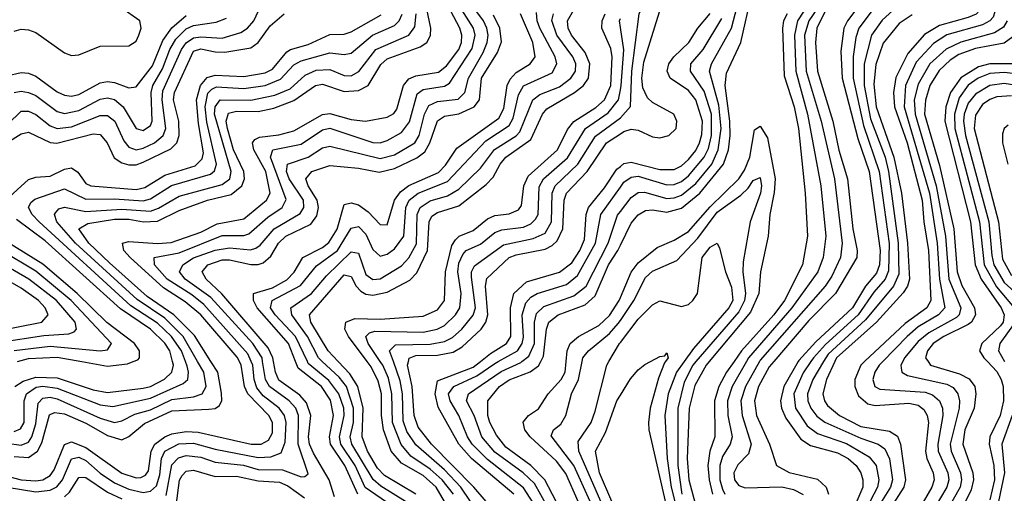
# Model space of a CAD drawing. Header units: inches. Extents: x 990535 to 1117859, y 769386 to 892122.
# Tile 212 of 256: x 1028325 to 1031070, y 869633 to 870953. Entities that reach past the tile are written whole.
import ezdxf

# ---------------------------------------------------------------- set-up
doc = ezdxf.new("R2010")
doc.units = ezdxf.units.IN
doc.header["$MEASUREMENT"] = 0
for name, color, linetype in [('B0826', 7, 'Continuous'), ('B0827', 7, 'Continuous'), ('B0836', 7, 'Continuous'), ('B0837', 7, 'Continuous')]:
    doc.layers.add(name, color=color, linetype=linetype)

msp = doc.modelspace()

# ---------------------------------------------------------------- linework, layer by layer
at = {"layer": 'B0826', "color": 5}
for points, elevation in [([(1028230, 869696.3), (1028330, 869670.3), (1028370, 869667), (1028390, 869670.6), (1028410, 869682.2), (1028421.8, 869698.2), (1028450, 869768.4), (1028470, 869776.5), (1028510, 869760.6), (1028610, 869689.1), (1028650, 869675.4), (1028663.6, 869676.4), (1028676.6, 869683.4), (1028684.4, 869695.6), (1028692.2, 869750), (1028702.6, 869770), (1028730, 869789.9), (1028750, 869798.3), (1028790, 869805), (1028822.9, 869802.9), (1028970.3, 869769.7), (1028998.4, 869770), (1029019.1, 869780.9), (1029030, 869801), (1029030.5, 869830), (1029020.1, 869850), (1028961.7, 869910), (1028952.4, 869930), (1028943, 869990), (1028937.9, 870000)], 3380), ([(1028290, 869772.5), (1028330, 869766.4), (1028350, 869775.6), (1028359.6, 869790), (1028370, 869826), (1028376.5, 869883.5), (1028390, 869898.2), (1028410, 869900.6), (1028430, 869896.1), (1028550, 869842), (1028590, 869829.8), (1028610, 869834.3), (1028646.5, 869853.5), (1028690, 869865.6), (1028750, 869894.1), (1028810, 869901.3), (1028833.7, 869910), (1028845, 869930), (1028838.4, 869970), (1028821.3, 870000)], 3440), ([(1028290.3, 869649.7), (1028370, 869636.3), (1028410, 869641.3), (1028429.1, 869650.9), (1028444.6, 869670), (1028470, 869728.3), (1028490, 869733.5), (1028510, 869723.6), (1028550, 869688.6), (1028590, 869662.1), (1028630, 869644.2), (1028670, 869635.1), (1028690, 869638.3), (1028706.5, 869653.5), (1028715.9, 869684.1), (1028721.1, 869730), (1028729.8, 869750), (1028769.5, 869770.5), (1028810, 869772.6), (1028870, 869755.5), (1028990, 869732.8), (1029025.6, 869734.4), (1029054.3, 869745.7), (1029065.1, 869774.9), (1029068.3, 869830), (1029064.1, 869850), (1029049.2, 869870), (1029004.5, 869904.5), (1028987, 869927), (1028979.5, 869950), (1028975.5, 869990), (1028971.1, 870000)], 3360), ([(1028310, 869804.5), (1028327.9, 869812.1), (1028337.6, 869830), (1028338, 869890), (1028344, 869910), (1028371.5, 869928.5), (1028390, 869931.6), (1028430, 869925.6), (1028550, 869878.9), (1028585.3, 869874.7), (1028690, 869897.7), (1028781.3, 869938.7), (1028793.9, 869950), (1028796.5, 869970), (1028792.6, 869987.4), (1028787.7, 870000)], 3460), ([(1028310, 869735), (1028350, 869732.7), (1028375.3, 869750), (1028386.7, 869773.3), (1028408.9, 869851.1), (1028422.3, 869857.7), (1028450, 869854), (1028510, 869827.9), (1028570, 869793.6), (1028610, 869781.9), (1028630, 869791), (1028673.1, 869826.9), (1028750, 869862.4), (1028853, 869867), (1028870.6, 869869.4), (1028882.9, 869877.1), (1028888.8, 869891.2), (1028887.9, 869912.1), (1028877.5, 869970), (1028858.6, 870000)], 3420), ([(1028312.1, 869930), (1028334.9, 869945.1), (1028370, 869956.6), (1028430, 869954.2), (1028530, 869921.3), (1028570, 869913.7), (1028670, 869925.7), (1028690, 869930.7), (1028729.2, 869950.8), (1028749.4, 869970), (1028754.6, 869990), (1028751.9, 870000)], 3480), ([(1028498.9, 870000), (1028570, 869987.5), (1028626.1, 869993.9), (1028641.9, 870000)], 3520), ([(1028733.9, 869626.1), (1028750, 869712.2), (1028768.4, 869731.6), (1028790, 869737.7), (1028830, 869733.1), (1028870, 869719.3), (1028949, 869711), (1028990, 869698.9), (1029057.9, 869697.9), (1029110, 869678.9), (1029120.7, 869679.3), (1029130, 869686.8), (1029101.5, 869770), (1029102.6, 869850), (1029095.5, 869870), (1029076.7, 869890), (1029021.5, 869930), (1029011, 869950), (1029002.8, 870000)], 3340), ([(1029202.8, 869622.8), (1029188.2, 869670), (1029144.1, 869744.1), (1029133.7, 869770), (1029130.4, 869790), (1029137, 869850), (1029125.3, 869885.3), (1029106.2, 869906.2), (1029048.2, 869948.2), (1029038.3, 869970), (1029033.3, 870000)], 3320), ([(1029268.1, 869630), (1029232, 869710), (1029191.7, 869770), (1029188.8, 869790), (1029200.6, 869850), (1029192.2, 869892.2), (1029166.5, 869930), (1029102, 869982), (1029094.8, 870000)], 3280), ([(1029348.2, 869608.2), (1029288.7, 869648.7), (1029260.9, 869710), (1029220.3, 869770), (1029217, 869790), (1029229.8, 869850), (1029228.7, 869870), (1029215.2, 869910), (1029187.5, 869947.5), (1029130, 869994.7), (1029127.4, 870000)], 3260), ([(1029401.1, 869610), (1029332.2, 869652.2), (1029310.9, 869670.9), (1029251.1, 869770), (1029247, 869790), (1029255.6, 869830), (1029256.3, 869870), (1029236.1, 869930), (1029216.3, 869956.3), (1029168.9, 870000)], 3240), ([(1029430, 869629.9), (1029342.1, 869682.1), (1029323.1, 869703.1), (1029294.8, 869750), (1029279.8, 869790), (1029282.9, 869870), (1029268.4, 869930), (1029245.6, 869965.6), (1029213.3, 870000)], 3220), ([(1029510.1, 869610), (1029486.6, 869650), (1029450, 869681.8), (1029390, 869716.7), (1029361.2, 869750), (1029339.7, 869810), (1029334.4, 869850), (1029334.1, 869910), (1029325.1, 869945.1), (1029304.9, 869984.9), (1029293.8, 870000)], 3180), ([(1029535.1, 869630), (1029503.2, 869670), (1029470, 869699.8), (1029415.8, 869735.8), (1029388.6, 869768.6), (1029364.6, 869830), (1029363.3, 869910), (1029353.4, 869953.4), (1029337.7, 869990), (1029330.8, 870000)], 3160), ([(1029582.2, 869610), (1029555.3, 869650), (1029510, 869698.3), (1029430, 869767.8), (1029404.8, 869804.8), (1029394.6, 869834.6), (1029392.2, 869910), (1029386.2, 869946.2), (1029367.2, 870000)], 3140), ([(1029625.7, 869610), (1029591.9, 869650), (1029473.9, 869770), (1029436.7, 869816.7), (1029425.4, 869850), (1029419.9, 869930), (1029406.9, 869990), (1029409, 870000)], 3120), ([(1029703.4, 869630), (1029585, 869730), (1029549.8, 869770), (1029492.5, 869872.5), (1029483.4, 869910), (1029490, 869946), (1029590, 869984.1), (1029609.9, 870000)], 3080), ([(1029767.1, 869590), (1029730, 869647.8), (1029630, 869726.7), (1029586.9, 869770), (1029574, 869790), (1029550, 869849.9), (1029525.7, 869890), (1029521.1, 869910), (1029535.4, 869930), (1029600.3, 869959.7), (1029650, 869995), (1029658.9, 870000)], 3060), ([(1029796.3, 869596.3), (1029760.3, 869660.3), (1029729.2, 869690), (1029650, 869747.3), (1029613.5, 869790), (1029592, 869850), (1029571.2, 869890), (1029576.6, 869910), (1029668.1, 869971.9), (1029722.4, 869997.6), (1029725.6, 870000)], 3040), ([(1029821.1, 869610), (1029789.6, 869670), (1029750, 869710.3), (1029681.1, 869761.1), (1029654.5, 869794.5), (1029635.9, 869830), (1029630.7, 869850), (1029630.2, 869890), (1029663.5, 869930), (1029690, 869948.9), (1029748.4, 869971.6), (1029772, 869988), (1029778, 870000)], 3020), ([(1029882.5, 869610), (1029847.7, 869687.7), (1029822.4, 869722.4), (1029748.3, 869790), (1029733.3, 869810), (1029729.2, 869830.8), (1029744.3, 869850), (1029771.8, 869868.2), (1029799, 869910), (1029835.1, 869950), (1029845.7, 869970), (1029848.7, 870000)], 2980), ([(1029915.4, 869610), (1029870.6, 869710), (1029807.1, 869792.9), (1029813.9, 869810), (1029834.3, 869825.7), (1029848, 869850), (1029863.5, 869910), (1029882.9, 869950), (1029893.1, 870000)], 2960), ([(1029945.6, 869610), (1029883.8, 869750), (1029882.5, 869777.5), (1029918.4, 869830), (1029930, 869861.2), (1029961.9, 869990), (1029967.9, 870000)], 2940), ([(1029976.2, 869610), (1029941.7, 869690), (1029930.3, 869750), (1029958.3, 869801.7), (1029990, 869890.6), (1030000, 869906.7)], 2920), ([(1028762, 869598), (1028771, 869669), (1028778, 869682), (1028790, 869694), (1028810, 869697.2), (1028870, 869679.3), (1028930, 869680.4), (1028990, 869666.9), (1029050, 869664), (1029073.3, 869653.3), (1029119.6, 869619.6)], 3320), ([(1028450, 869622.9), (1028464, 869636), (1028490, 869677), (1028502.7, 869677.3), (1028510, 869677.1), (1028570, 869635.6), (1028610, 869617.6)], 3340)]:
    msp.add_lwpolyline(points, dxfattribs=dict(at, elevation=elevation))
at = {"layer": 'B0827', "color": 5}
for points, elevation in [([(1028858.6, 870000), (1028812.7, 870072.7), (1028755, 870130), (1028681, 870181), (1028575.5, 870275.5), (1028518, 870330), (1028490.7, 870370), (1028515.3, 870384.7), (1028590, 870397.1), (1028630, 870397.3), (1028670.4, 870389.6), (1028710, 870391.7), (1028770, 870421), (1028848.9, 870450), (1028914.6, 870465.4), (1028944.3, 870490), (1028952.5, 870510), (1028950.5, 870530), (1028921.9, 870590), (1028905, 870650), (1028901.2, 870670), (1028907.1, 870692.9), (1028930, 870698.2), (1028990, 870697.1), (1029033.7, 870706.3), (1029090, 870727.8), (1029150, 870769.6), (1029170, 870773.7), (1029230, 870753.2), (1029270, 870755.7), (1029297.1, 870770), (1029331.8, 870828.2), (1029350, 870844.5), (1029442.2, 870877.8), (1029460.5, 870890), (1029470.7, 870909.3), (1029471.6, 870930), (1029446.9, 871050)], 3420), ([(1028937.9, 870000), (1028931.8, 870011.8), (1028830, 870130.5), (1028786.9, 870166.9), (1028725.9, 870205.9), (1028633.6, 870290), (1028616, 870310), (1028612, 870330), (1028630, 870335.2), (1028710, 870328.8), (1028747.9, 870332.1), (1028830, 870361), (1028875.9, 870384.1), (1028950, 870397.9), (1029013.5, 870450), (1029023.4, 870470), (1029011.8, 870530), (1028977.9, 870590), (1028974.1, 870610), (1028980.9, 870619.1), (1028993.8, 870626.2), (1029048.1, 870631.9), (1029090, 870643), (1029170, 870689.4), (1029190, 870691.3), (1029250, 870675.3), (1029289.4, 870670.6), (1029350, 870681.2), (1029368.1, 870691.9), (1029376.6, 870703.4), (1029395.5, 870770), (1029410, 870788.8), (1029430, 870797.1), (1029492.6, 870807.4), (1029515.7, 870824.3), (1029549.6, 870870), (1029556.9, 870890), (1029558.1, 870910), (1029552.3, 870930), (1029511, 871010)], 3380), ([(1029002.8, 870000), (1029001.1, 870010), (1028975, 870050), (1028858.7, 870178.7), (1028786.9, 870230), (1028770.6, 870250), (1028780.3, 870270), (1028810, 870288.8), (1028870, 870311), (1028910, 870316.7), (1028968.7, 870311.3), (1028983.7, 870316.3), (1028995.5, 870324.5), (1029034.6, 870370), (1029107.1, 870412.9), (1029117.5, 870430), (1029116.8, 870450), (1029076.9, 870510), (1029069.3, 870530), (1029072, 870550), (1029130, 870570), (1029170, 870595.6), (1029190, 870600.6), (1029330, 870566.1), (1029370, 870576.3), (1029426.8, 870610), (1029439.3, 870630), (1029454, 870690), (1029465.9, 870714.1), (1029490, 870724.9), (1029547.9, 870732.1), (1029566.4, 870750), (1029576.2, 870790), (1029617.9, 870862.1), (1029628.9, 870890), (1029631.5, 870910), (1029627.9, 870930), (1029618.8, 870950), (1029575, 871010)], 3340), ([(1028254, 870626), (1028330, 870697.9), (1028350, 870698.4), (1028370, 870688.9), (1028410, 870657.8), (1028430.3, 870650.3), (1028470, 870654.1), (1028550, 870686.2), (1028570, 870686.3), (1028590.5, 870670.5), (1028615.6, 870615.6), (1028630, 870597.8), (1028650.4, 870590.4), (1028670, 870594.7), (1028701.4, 870610), (1028725.3, 870630), (1028732.4, 870650), (1028722.6, 870730), (1028724.7, 870755.3), (1028776.2, 870870), (1028790, 870888.9), (1028810, 870902.3), (1028830, 870905.6), (1028890, 870901.8), (1028942.4, 870917.6), (1028960.9, 870930), (1028978.5, 870950), (1028996.5, 870990)], 3540), ([(1028310, 870921.1), (1028330, 870926.7), (1028350, 870925.4), (1028370, 870917.8), (1028450, 870861.2), (1028470, 870853.4), (1028490, 870855.1), (1028550, 870879.2), (1028630, 870880.4), (1028650, 870893.8), (1028658, 870910), (1028663.9, 870930), (1028660.5, 870950), (1028607.2, 870987.2)], 3620), ([(1028971.1, 870000), (1028961.7, 870021.7), (1028838.9, 870158.9), (1028805.8, 870185.8), (1028736.3, 870230), (1028701.2, 870270), (1028700.2, 870290), (1028770, 870303.3), (1028890, 870351.5), (1028950, 870351.6), (1028963.9, 870356.1), (1029017.3, 870402.7), (1029057.1, 870430), (1029068.5, 870451.5), (1029024.9, 870570), (1029031.2, 870590), (1029110, 870605.8), (1029170, 870646), (1029190, 870650.7), (1029310, 870610.6), (1029330, 870609.8), (1029350, 870616.5), (1029390, 870638.8), (1029411.8, 870668.2), (1029433.4, 870746.6), (1029450, 870759), (1029510, 870768.2), (1029523.8, 870776.2), (1029586.7, 870873.3), (1029595.1, 870910), (1029590.9, 870930), (1029551.2, 870991.2)], 3360), ([(1029213.3, 870000), (1029185.2, 870030), (1029137.5, 870110), (1029133.3, 870130), (1029230, 870241.7), (1029250, 870237.1), (1029263.1, 870210), (1029276.4, 870196.4), (1029290, 870188.3), (1029310, 870185.2), (1029350, 870193.1), (1029413.5, 870226.5), (1029432.3, 870247.7), (1029462.6, 870310), (1029467, 870390), (1029474.8, 870405.2), (1029490, 870415.6), (1029550, 870434.2), (1029626.1, 870493.9), (1029645.7, 870514.3), (1029664.7, 870550), (1029681, 870570), (1029750, 870619.2), (1029783.3, 870690), (1029794.9, 870705.1), (1029871.8, 870750), (1029897.6, 870770), (1029911.6, 870790), (1029915, 870830), (1029901.6, 870861.6), (1029863.6, 870910), (1029854.4, 870930), (1029853, 870950), (1029870, 870980.8)], 3220), ([(1028286.4, 870450), (1028350, 870507.8), (1028370, 870514.3), (1028410, 870516.8), (1028450, 870536.4), (1028470, 870540.1), (1028487.7, 870527.7), (1028510, 870496.7), (1028523.7, 870490), (1028650, 870479.5), (1028674.6, 870485.4), (1028730, 870519.7), (1028814.3, 870545.7), (1028834.6, 870565.4), (1028837.5, 870582.5), (1028823.8, 870663.8), (1028818.7, 870730), (1028829.9, 870770.1), (1028847.7, 870792.3), (1028870, 870798.6), (1028950, 870794.6), (1029010, 870805), (1029030, 870815.8), (1029070, 870863.4), (1029080.8, 870870), (1029130, 870884.1), (1029190, 870911.6), (1029230, 870913.2), (1029250, 870919.8), (1029333.2, 870966.8)], 3480), ([(1028290, 870610.3), (1028330, 870635.1), (1028350, 870639.9), (1028410, 870610.7), (1028429.4, 870609.4), (1028530, 870635), (1028550, 870633.4), (1028569.5, 870610), (1028588.5, 870568.5), (1028610, 870553.9), (1028630, 870548.2), (1028650, 870548.8), (1028670, 870556.4), (1028746.4, 870593.6), (1028763.7, 870610), (1028770.3, 870630), (1028768.9, 870670), (1028754.6, 870730), (1028756.6, 870750), (1028810, 870865.2), (1028830, 870872.5), (1028870, 870863.3), (1028897.2, 870862.8), (1028970, 870875.3), (1028990.4, 870889.6), (1029023.7, 870936.3), (1029062.6, 870970)], 3520), ([(1028290, 870796.4), (1028330, 870806.1), (1028350, 870804), (1028370, 870795.5), (1028430, 870752.3), (1028450, 870742.6), (1028470, 870740.2), (1028490, 870745), (1028550, 870777.6), (1028570, 870780.7), (1028590, 870778), (1028630, 870763.1), (1028650, 870766.3), (1028695.3, 870824.7), (1028724.9, 870895.1), (1028749.5, 870930.5), (1028790, 870965.2)], 3580), ([(1028310, 870750.6), (1028330, 870753.7), (1028350, 870750.6), (1028370, 870741.5), (1028430, 870697.7), (1028450, 870692), (1028490, 870700), (1028550, 870731.6), (1028570, 870735.3), (1028590, 870730.5), (1028614.2, 870710), (1028650, 870650.1), (1028670, 870644.3), (1028690, 870658.5), (1028694.6, 870670), (1028691.8, 870750), (1028696.9, 870770), (1028723.4, 870816.6), (1028743.9, 870870), (1028761, 870899), (1028790, 870927.7), (1028810, 870937.6), (1028873.2, 870946.8), (1028902.1, 870957.9)], 3560), ([(1028787.7, 870000), (1028776.1, 870030), (1028748.3, 870070), (1028710, 870106.6), (1028635.7, 870155.7), (1028379.7, 870390), (1028360.1, 870410), (1028350.3, 870430), (1028356.5, 870443.5), (1028367.4, 870452.6), (1028450, 870481.3), (1028510, 870452.7), (1028590, 870453.8), (1028670, 870448.6), (1028690, 870454.2), (1028748.7, 870491.3), (1028857.1, 870522.9), (1028868.4, 870531.6), (1028874.1, 870550), (1028847.3, 870667.3), (1028842.7, 870710), (1028850, 870748.2), (1028860.8, 870759.2), (1028873.8, 870766.2), (1028950, 870761.3), (1029010, 870770.2), (1029052.8, 870787.2), (1029090, 870827.7), (1029110, 870838.7), (1029190, 870860.9), (1029230, 870856.1), (1029250, 870859.8), (1029309.2, 870910), (1029370, 870937.5), (1029383.5, 870950), (1029391.7, 870968.3)], 3460), ([(1028821.3, 870000), (1028781.6, 870070), (1028730, 870121), (1028653.2, 870173.2), (1028480.6, 870330), (1028429.2, 870390), (1028422.7, 870410), (1028425, 870415), (1028434.5, 870425.5), (1028450, 870430.5), (1028510, 870418.6), (1028610, 870425.3), (1028690, 870419.6), (1028712.5, 870427.5), (1028770, 870461.2), (1028890, 870493.9), (1028910.9, 870510), (1028915, 870530), (1028868.9, 870690), (1028870, 870710.1), (1028884.6, 870730), (1028970, 870729.3), (1029036.8, 870743.2), (1029079.3, 870760.7), (1029121, 870799), (1029152.2, 870812.2), (1029190, 870814.2), (1029230, 870797.6), (1029250, 870797.1), (1029270.7, 870809.3), (1029318.3, 870870), (1029409.9, 870910), (1029427, 870933), (1029430.3, 870969.7)], 3440), ([(1029033.3, 870000), (1029031.6, 870010), (1029018.4, 870038.4), (1028889.1, 870189.1), (1028844.9, 870230), (1028834.4, 870250), (1028849.9, 870270), (1028890, 870283.9), (1028910, 870284), (1028970, 870270.8), (1028990, 870270.5), (1029004.4, 870275.6), (1029025.8, 870294.2), (1029046.5, 870330), (1029067, 870350), (1029136.9, 870383.1), (1029153.4, 870406.6), (1029158.4, 870430), (1029155.2, 870450), (1029129.7, 870490), (1029122.8, 870510), (1029139.9, 870530), (1029190, 870546.3), (1029270, 870539.5), (1029327.7, 870527.7), (1029370, 870537.9), (1029432.3, 870567.7), (1029454.7, 870585.3), (1029469.2, 870610), (1029490, 870671.4), (1029510, 870684.4), (1029550, 870690.6), (1029592.7, 870710), (1029607.4, 870730), (1029613.1, 870790), (1029657.9, 870862.1), (1029668.8, 870891.2), (1029664.3, 870930), (1029645.9, 870965.9)], 3320), ([(1029094.8, 870000), (1029075, 870050), (1028987.9, 870150), (1028977.6, 870170), (1028977.7, 870190), (1029030, 870205.2), (1029070, 870227.6), (1029090.9, 870249.1), (1029114.7, 870290), (1029170, 870318.1), (1029187.7, 870332.3), (1029210.6, 870369.4), (1029230, 870438), (1029250, 870442.9), (1029270, 870436.8), (1029297.2, 870417.2), (1029330, 870382.3), (1029350, 870381.6), (1029370.4, 870450), (1029386.8, 870473.2), (1029410, 870490.5), (1029492.8, 870527.2), (1029512.4, 870547.6), (1029544.5, 870595.5), (1029661.1, 870678.9), (1029674.7, 870705.3), (1029684.8, 870770), (1029692.7, 870787.3), (1029710, 870805.9), (1029749, 870830), (1029762.6, 870850), (1029756.2, 870890), (1029721.6, 870970)], 3280), ([(1029127.4, 870000), (1029094, 870070), (1029037.2, 870130), (1029024.4, 870150), (1029029.6, 870170), (1029108.1, 870211.9), (1029153.2, 870266.8), (1029211.1, 870310), (1029250, 870372.3), (1029270, 870376.2), (1029290, 870355.4), (1029310, 870312.7), (1029330, 870294.1), (1029350, 870299.7), (1029370, 870313.9), (1029396.6, 870350), (1029402, 870430), (1029410.9, 870450), (1029436, 870470), (1029517.7, 870502.3), (1029624.8, 870615.2), (1029690, 870658.2), (1029701.1, 870678.9), (1029716.4, 870743.6), (1029730, 870768.6), (1029810, 870805.4), (1029823, 870830), (1029818.4, 870850), (1029775.1, 870930), (1029767.7, 870950), (1029766.6, 870973.4)], 3260), ([(1029168.9, 870000), (1029158.1, 870010), (1029128.1, 870070), (1029083.9, 870130), (1029080.9, 870150), (1029138.9, 870190), (1029180.5, 870239.5), (1029250, 870305.8), (1029270, 870302.2), (1029290, 870242.7), (1029310, 870228.4), (1029330, 870230.6), (1029390, 870266.8), (1029410.7, 870289.3), (1029431.9, 870328.1), (1029433.1, 870410), (1029441.5, 870430), (1029470, 870448.3), (1029518.2, 870461.8), (1029550, 870480.7), (1029610, 870539.1), (1029648.9, 870591.1), (1029710, 870629.6), (1029719.8, 870640.2), (1029756, 870730), (1029775.1, 870744.9), (1029830, 870765.9), (1029862.3, 870790), (1029874.9, 870810), (1029875.9, 870830), (1029867.3, 870850), (1029822.9, 870910), (1029809, 870951), (1029813.8, 870970)], 3240), ([(1029293.8, 870000), (1029242.2, 870070), (1029232.1, 870090), (1029234.7, 870110), (1029259.5, 870120.5), (1029330, 870118.6), (1029450, 870126.5), (1029490, 870144.5), (1029509.5, 870170.5), (1029512.6, 870250), (1029530, 870323.6), (1029540.3, 870339.7), (1029550.7, 870349.3), (1029590, 870365.4), (1029630, 870398.4), (1029650, 870407.3), (1029690, 870411.5), (1029716.5, 870423.5), (1029724.7, 870435.3), (1029731, 870490), (1029742.7, 870517.3), (1029824.4, 870590), (1029852.9, 870647.1), (1029870.5, 870669.5), (1029931.9, 870708.1), (1029956, 870730), (1029973.6, 870770), (1029977.5, 870850), (1029973.4, 870873.4), (1029948.7, 870930), (1029949, 870950), (1029957.4, 870970)], 3180), ([(1030000, 870931.3), (1029997.2, 870950), (1030000, 870956.7)], 3160), ([(1029330.8, 870000), (1029296.6, 870050), (1029290, 870070), (1029300.2, 870079.8), (1029315.1, 870084.9), (1029450, 870081.6), (1029489.1, 870090), (1029510, 870100.9), (1029540.6, 870130), (1029552.5, 870150), (1029556.6, 870190), (1029547.3, 870250), (1029550, 870274.3), (1029561.1, 870298.9), (1029570.5, 870309.5), (1029610, 870327.8), (1029650, 870359.7), (1029670, 870366.9), (1029730, 870375.1), (1029750, 870383.9), (1029763.3, 870396.7), (1029770.6, 870410), (1029773.2, 870486.8), (1029785.6, 870510), (1029852.2, 870567.8), (1029902.7, 870650), (1029966.1, 870693.9), (1029994.4, 870730), (1030000, 870758.2)], 3160), ([(1029367.2, 870000), (1029356.6, 870030), (1029373.6, 870046.4), (1029470, 870048.7), (1029510, 870056.1), (1029532.5, 870067.5), (1029557.9, 870090), (1029590, 870128.9), (1029595.8, 870150), (1029584.9, 870235.1), (1029585.3, 870250), (1029593.5, 870266.5), (1029674.5, 870325.5), (1029757.3, 870342.7), (1029790, 870358.2), (1029808.5, 870390), (1029810, 870470), (1029818.2, 870490), (1029881.4, 870550), (1029931.1, 870628.9), (1030000, 870679.6)], 3140), ([(1029409, 870000), (1029410.9, 870009.1), (1029430, 870016.5), (1029490, 870017.6), (1029534, 870026), (1029559.3, 870040.7), (1029612.3, 870090), (1029625.4, 870110), (1029630.1, 870130), (1029624.5, 870210), (1029628.1, 870231.9), (1029690.3, 870289.7), (1029710, 870297.9), (1029790, 870313.6), (1029810, 870323.2), (1029823.8, 870336.2), (1029840.1, 870370), (1029843.4, 870450), (1029850.1, 870469.9), (1029907.2, 870530), (1029961.2, 870610), (1030000, 870635)], 3120), ([(1029609.9, 870000), (1029637.7, 870022.3), (1029682.4, 870050), (1029694.3, 870070), (1029693.8, 870150), (1029703.4, 870190), (1029737.9, 870222.1), (1029830, 870248.8), (1029864.6, 870275.4), (1029886.9, 870310), (1029899.8, 870340.2), (1029905.1, 870410), (1029911.3, 870430), (1029955.5, 870484.5), (1029990, 870536.7), (1030000, 870544.4)], 3080), ([(1029658.9, 870000), (1029712.8, 870030), (1029726.5, 870050), (1029730, 870068.2), (1029726.7, 870130), (1029736.1, 870163.9), (1029750, 870179.5), (1029768.1, 870190), (1029850, 870215.3), (1029880.4, 870239.6), (1029930.3, 870330), (1029945.5, 870410), (1030000, 870486.5)], 3060), ([(1029725.6, 870000), (1029745.3, 870014.7), (1029760.4, 870050), (1029760.7, 870110), (1029766, 870134), (1029786.4, 870153.6), (1029870, 870183), (1029904.8, 870210), (1029965.6, 870330), (1029991.7, 870408.3), (1030000, 870418.9)], 3040), ([(1028751.9, 870000), (1028743.9, 870030), (1028730, 870051), (1028689.7, 870090), (1028606.6, 870146.6), (1028396.5, 870336.5), (1028316.3, 870396.3)], 3480), ([(1028641.9, 870000), (1028654.9, 870005.1), (1028659.9, 870010), (1028659.7, 870030), (1028645.9, 870050), (1028568.8, 870108.8), (1028486.1, 870190), (1028390, 870271.6), (1028290, 870334)], 3520), ([(1029778, 870000), (1029785.3, 870014.7), (1029794.1, 870090), (1029800.9, 870110), (1029826.4, 870130), (1029901.6, 870158.4), (1029930, 870183.7), (1029966.7, 870270), (1029992.8, 870310), (1030000, 870324.7)], 3020), ([(1028309.6, 870030.4), (1028410, 870042.8), (1028550, 870029.6), (1028570, 870033), (1028581.1, 870050), (1028469.2, 870170), (1028370, 870252.2), (1028270, 870311.9)], 3540), ([(1028270, 870054), (1028392.6, 870072.6), (1028462.6, 870077.4), (1028477.1, 870082.9), (1028484.1, 870090), (1028479.7, 870110), (1028428.1, 870170), (1028351, 870230), (1028270, 870275.8)], 3560), ([(1028250, 870083), (1028387.3, 870110), (1028404.9, 870130), (1028396.6, 870150), (1028378.1, 870170), (1028330, 870204.6), (1028250, 870250)], 3580), ([(1029848.7, 870000), (1029851.7, 870030), (1029859.7, 870050), (1029883.2, 870070), (1029939.8, 870100.2), (1029970, 870128.5), (1029996.4, 870170), (1030000, 870178.4)], 2980), ([(1029893.1, 870000), (1029895.1, 870010), (1029911.6, 870030), (1029970, 870077.8), (1029994.1, 870105.9), (1030000, 870114.6)], 2960), ([(1029967.9, 870000), (1029997.7, 870050), (1030000, 870053.1)], 2940), ([(1028319.6, 870000), (1028350, 870008.2), (1028430, 870012.1), (1028498.9, 870000)], 3520)]:
    msp.add_lwpolyline(points, dxfattribs=dict(at, elevation=elevation))
at = {"layer": 'B0836', "color": 5}
for points, elevation in [([(1030177.8, 870000), (1030156.1, 869970), (1030133, 869910), (1030123.6, 869850), (1030130.8, 869729.2), (1030142.1, 869650), (1030182.8, 869490), (1030189.8, 869429.8), (1030213, 869350), (1030189.5, 869170.5), (1030198, 869090), (1030187.7, 868990), (1030203.6, 868930), (1030200.6, 868850), (1030186.1, 868830), (1030129.2, 868790.8), (1030114.7, 868770), (1030049.8, 868630), (1030000, 868556.6)], 2940), ([(1030125.8, 870000), (1030123.3, 869996.7), (1030106.2, 869953.8), (1030082.9, 869870), (1030078.9, 869830), (1030079.6, 869810), (1030134.3, 869570), (1030143.5, 869510), (1030135.9, 869355.9), (1030148, 869288), (1030148.6, 869190), (1030163.7, 869090), (1030149.3, 868990), (1030154.5, 868925.5), (1030143.2, 868850), (1030090.8, 868789.2), (1030022.1, 868630), (1030000, 868598.6)], 2920), ([(1030000, 869906.7), (1030028.1, 869951.9), (1030050, 869976.8), (1030068.3, 869991.7), (1030083.9, 870000)], 2920), ([(1030210.4, 870000), (1030201.8, 869990), (1030177.9, 869942.1), (1030159.8, 869870), (1030160, 869710), (1030171.8, 869630)], 2960), ([(1030247.4, 870000), (1030239, 869990), (1030207.2, 869932.8), (1030191.8, 869870), (1030186.3, 869730), (1030190.6, 869670), (1030212.1, 869590)], 2980), ([(1030317.2, 870000), (1030296.3, 869970), (1030274.6, 869930), (1030262, 869890), (1030263.7, 869790), (1030249.7, 869750), (1030244.3, 869710), (1030247.2, 869670), (1030256.9, 869630)], 3020), ([(1030351.8, 870000), (1030311.5, 869930), (1030298.3, 869890), (1030299.5, 869850), (1030311.6, 869790), (1030306.6, 869770), (1030285, 869735), (1030277.1, 869710), (1030277.1, 869670), (1030284.3, 869644.3), (1030291.4, 869630)], 3040), ([(1030388, 870000), (1030348.6, 869930), (1030335.6, 869890), (1030339.5, 869850), (1030364.9, 869770), (1030357.5, 869742.5), (1030327.7, 869712.3), (1030320.6, 869699.4), (1030316.4, 869690), (1030318, 869670), (1030330, 869653.9), (1030348.2, 869648.2), (1030450, 869650.3), (1030483.1, 869643.1), (1030510, 869629.6)], 3060), ([(1030427.7, 870000), (1030414.9, 869985.1), (1030385, 869930), (1030373.6, 869890), (1030379.9, 869850), (1030415.8, 869770), (1030435.3, 869710), (1030470.6, 869690.6), (1030550, 869671.7), (1030573.7, 869650), (1030580.1, 869630)], 3080), ([(1030496.1, 870000), (1030455.4, 869930), (1030446.6, 869890), (1030449.7, 869870), (1030461.7, 869841.7), (1030503.5, 869783.5), (1030530, 869765.5), (1030605.4, 869745.4), (1030635.5, 869730), (1030657.2, 869710), (1030670.1, 869690), (1030676.3, 869670), (1030676.4, 869650), (1030641.5, 869570)], 3120), ([(1030531.4, 870000), (1030510, 869968.6), (1030484, 869910), (1030488.1, 869870), (1030520.8, 869820.8), (1030550, 869799), (1030630, 869771.9), (1030694.1, 869734.1), (1030712.8, 869710), (1030720.4, 869670), (1030716.8, 869650), (1030675.4, 869570)], 3140), ([(1030566.6, 870000), (1030536.7, 869950), (1030521.4, 869910), (1030523, 869890), (1030531.3, 869870), (1030548, 869848), (1030570, 869830.5), (1030670, 869786.5), (1030718.8, 869770), (1030737, 869757), (1030750, 869728.6), (1030758.8, 869670), (1030753.5, 869650), (1030716.4, 869590)], 3160), ([(1030597.9, 870000), (1030574.9, 869950), (1030564.8, 869910), (1030569.3, 869890), (1030577.6, 869877.6), (1030610.7, 869850), (1030670, 869818.7), (1030750, 869805.5), (1030772.2, 869792.2), (1030781, 869770), (1030795.1, 869670), (1030789.9, 869650), (1030752.2, 869590)], 3180), ([(1030680.7, 870000), (1030670, 869990), (1030653.8, 869950), (1030653.5, 869930), (1030664.1, 869904.1), (1030690, 869882), (1030710, 869877.5), (1030804.2, 869884.2), (1030830, 869877.9), (1030846.4, 869866.4), (1030855.8, 869850), (1030859.1, 869830), (1030850.6, 869750), (1030854.5, 869730), (1030872.5, 869690), (1030874.9, 869670), (1030868.6, 869650), (1030834.3, 869590)], 3220), ([(1030731.5, 870000), (1030721.8, 869990), (1030709, 869970), (1030704, 869950), (1030709.7, 869930), (1030723.4, 869923.4), (1030850, 869914.5), (1030870, 869907), (1030889.7, 869890), (1030898, 869870), (1030899.4, 869850), (1030884.8, 869770), (1030885.6, 869750), (1030912.6, 869690), (1030915.3, 869670), (1030910.2, 869650), (1030874.4, 869590)], 3240), ([(1030787.1, 870000), (1030781.9, 869990), (1030782.5, 869982.5), (1030784.8, 869970), (1030800.9, 869960.9), (1030910, 869936.6), (1030927.4, 869927.4), (1030941.3, 869910), (1030945.7, 869890), (1030944.2, 869870), (1030919.9, 869770), (1030922.6, 869750), (1030948.6, 869690), (1030951.2, 869670), (1030947.4, 869650), (1030912.4, 869587.6)], 3260), ([(1030857.9, 870000), (1030865, 869990), (1030945.7, 869965.7), (1030972, 869952), (1030988, 869930), (1030991.1, 869910), (1030986.5, 869870), (1030960.7, 869810), (1030955.2, 869770), (1030982.3, 869690), (1030984.3, 869670), (1030977.7, 869642.3), (1030942.9, 869570)], 3280), ([(1031023.2, 870000), (1031050, 869972.2), (1031061.6, 869950), (1031067.3, 869930), (1031068.4, 869890), (1031058.9, 869850), (1031030.4, 869790), (1031028, 869770), (1031041.3, 869710), (1031043.1, 869670), (1031030, 869614.6)], 3320), ([(1031092.2, 869850), (1031063.3, 869770), (1031071.3, 869690), (1031054.4, 869610)], 3340)]:
    msp.add_lwpolyline(points, dxfattribs=dict(at, elevation=elevation))
at = {"layer": 'B0837', "color": 5}
for points, elevation in [([(1030000, 870679.6), (1030000.2, 870679.8), (1030028.7, 870711.3), (1030032.3, 870810), (1030052.6, 870970), (1030069.4, 871010), (1030106.7, 871050), (1030118.1, 871070), (1030120.1, 871210), (1030098.3, 871270), (1030070, 871309.9), (1030000, 871386.5)], 3140), ([(1031130, 871171.3), (1031049.8, 871150.2), (1031014.7, 871130), (1031001.6, 871110), (1030997.8, 871090), (1031010.4, 871010), (1031008.6, 870990), (1031001.4, 870978.6), (1030991.5, 870968.5), (1030970, 870959.1), (1030890, 870936.8), (1030848.3, 870911.7), (1030801.2, 870858.8), (1030768.3, 870791.7), (1030761.3, 870750), (1030764.7, 870710), (1030799.4, 870610), (1030841.2, 870450), (1030845.7, 870390), (1030858.7, 870310), (1030865.4, 870170), (1030854.3, 870150), (1030793.8, 870106.2), (1030680.7, 870000)], 3220), ([(1031083.7, 871130), (1031048.2, 871110), (1031036.5, 871090), (1031034.4, 871070), (1031048.9, 870990), (1031039.3, 870960.7), (1031030.2, 870949.9), (1031010, 870939.4), (1030910, 870910.7), (1030872.8, 870887.2), (1030824.9, 870835.1), (1030794.8, 870770), (1030791.4, 870710), (1030861.7, 870470), (1030883.4, 870330), (1030889.9, 870229.9), (1030904.7, 870150), (1030887.4, 870130), (1030830, 870096.6), (1030799.4, 870070), (1030731.5, 870000)], 3240), ([(1030597.7, 871110), (1030494, 870950), (1030485.1, 870910), (1030488.9, 870810), (1030521.8, 870690), (1030558.9, 870490), (1030572.8, 870350), (1030565.6, 870290), (1030551, 870250), (1030477.9, 870150), (1030357.6, 870010), (1030351.8, 870000)], 3040), ([(1030634.1, 871110), (1030525.7, 870950), (1030513.3, 870910), (1030518.3, 870810), (1030559.4, 870670), (1030597, 870510), (1030618.1, 870330), (1030614, 870290), (1030590, 870238), (1030571.2, 870210), (1030390, 870003.5), (1030388, 870000)], 3060), ([(1030710, 871053.3), (1030632.8, 870950), (1030623.2, 870930), (1030614.8, 870865.2), (1030618.4, 870790), (1030662.3, 870622.3), (1030694.1, 870530), (1030724.7, 870310), (1030722.8, 870270), (1030713.8, 870246.2), (1030683, 870210), (1030647.2, 870150), (1030545.3, 870054.7), (1030497.5, 870002.5), (1030496.1, 870000)], 3120), ([(1030000, 870324.7), (1030030, 870386.2), (1030050, 870408.7), (1030070, 870420.9), (1030090, 870423), (1030130, 870416.9), (1030170, 870428.2), (1030221.4, 870470), (1030287.1, 870550), (1030301.2, 870590), (1030305.7, 870630), (1030305.1, 870670), (1030292.4, 870770), (1030295.6, 870804.4), (1030336.2, 870890), (1030366.5, 871026.5)], 3020), ([(1030000, 870635), (1030010, 870641.4), (1030030, 870648), (1030050, 870645.3), (1030090, 870626.9), (1030110, 870623.9), (1030135.3, 870630), (1030155.4, 870650), (1030157.5, 870670), (1030148.7, 870690), (1030090, 870722.7), (1030075.5, 870735.5), (1030063.1, 870763.1), (1030059.7, 870790), (1030065.4, 870834.6), (1030114.1, 870990)], 3120), ([(1030000, 870418.9), (1030030, 870457.5), (1030050, 870471.3), (1030067.5, 870472.5), (1030130, 870454.7), (1030150, 870456.1), (1030170, 870464.2), (1030210, 870496.8), (1030254.7, 870550), (1030272.8, 870590), (1030281.3, 870650), (1030274.9, 870714.9), (1030248.8, 870810), (1030253.7, 870830), (1030310, 870930.1), (1030325.9, 870990)], 3040), ([(1030719.1, 871000.9), (1030665.2, 870930), (1030656.3, 870903.7), (1030648.9, 870851.1), (1030649.4, 870790), (1030678.1, 870658.1), (1030721.8, 870530), (1030749, 870329), (1030747.4, 870252.6), (1030737.8, 870230), (1030706.5, 870193.5), (1030663, 870130), (1030572.2, 870047.8), (1030538.2, 870010), (1030531.4, 870000)], 3140), ([(1030770, 870988.7), (1030730, 870952.4), (1030700, 870910), (1030679.8, 870830), (1030680.1, 870770), (1030697.1, 870677.1), (1030738.1, 870570), (1030747.3, 870530), (1030774.1, 870330), (1030775.9, 870244.1), (1030761.2, 870210), (1030683.6, 870116.4), (1030579.1, 870020.9), (1030566.6, 870000)], 3160), ([(1030000, 870544.4), (1030010, 870552.1), (1030030, 870555.6), (1030110, 870535.6), (1030150, 870535.4), (1030170, 870545.7), (1030190, 870563.7), (1030210, 870588.7), (1030220.4, 870610), (1030227, 870633), (1030228.6, 870670), (1030210.3, 870730), (1030190, 870756.3), (1030139.3, 870790), (1030130.8, 870810), (1030135.5, 870830), (1030149.2, 870850), (1030190.5, 870890), (1030216.2, 870930), (1030250, 870970.8)], 3080), ([(1030000, 870486.5), (1030010, 870500.5), (1030030, 870514.4), (1030050, 870516.6), (1030130, 870492.6), (1030150, 870494), (1030170, 870502.4), (1030190, 870518.1), (1030233.9, 870570), (1030245.4, 870594.6), (1030254.2, 870630), (1030253.7, 870690), (1030233.6, 870753.6), (1030195.2, 870810), (1030196.1, 870830), (1030230.7, 870870), (1030283.2, 870956.8)], 3060), ([(1030465, 870970), (1030455.2, 870950), (1030452.2, 870930), (1030456.5, 870796.5), (1030484.7, 870710), (1030496.4, 870650), (1030515.6, 870470), (1030521.9, 870350), (1030507.7, 870270), (1030457.4, 870170), (1030427.7, 870130), (1030338, 870030), (1030317.2, 870000)], 3020), ([(1030570, 870974.8), (1030547.8, 870930), (1030544.2, 870890), (1030550, 870810), (1030592.2, 870670), (1030609.4, 870589.4), (1030633.4, 870510), (1030648.1, 870370), (1030660.4, 870310), (1030659.5, 870290), (1030599.9, 870190), (1030525.5, 870114.5), (1030427.7, 870000)], 3080), ([(1030813.3, 870966.7), (1030776.9, 870943.1), (1030732.5, 870887.5), (1030711.8, 870828.2), (1030706.5, 870773.5), (1030713, 870710), (1030762.7, 870570), (1030784.2, 870470), (1030800.4, 870330), (1030806.1, 870230), (1030800.1, 870210), (1030788.1, 870191.9), (1030713.8, 870110), (1030602.5, 870010), (1030597.9, 870000)], 3180), ([(1031078.1, 870950), (1031067.7, 870932.3), (1031043, 870917), (1030949.5, 870890.5), (1030908.7, 870871.3), (1030862.4, 870830), (1030830, 870773.7), (1030819.2, 870730), (1030821.8, 870690), (1030880.8, 870490), (1030906.6, 870350), (1030916.1, 870230), (1030948.8, 870150), (1030944.5, 870130), (1030936.9, 870123.1), (1030859.9, 870080.1), (1030830, 870055.5), (1030792.2, 870010), (1030787.1, 870000)], 3260), ([(1030000, 870758.2), (1030002.4, 870770), (1030009.3, 870869.3), (1030000, 870931.3)], 3160), ([(1031094.4, 870905.6), (1031070, 870888), (1030990, 870873.3), (1030943.9, 870856.1), (1030919.6, 870840.4), (1030888.6, 870811.4), (1030863.1, 870770), (1030850.7, 870729.3), (1030848.3, 870690), (1030890, 870546.5), (1030929.9, 870370), (1030938.9, 870250), (1030952.1, 870212.1), (1030987, 870150), (1030989.8, 870130), (1030978.5, 870110), (1030970, 870103.7), (1030901.9, 870070), (1030872.3, 870050), (1030856.7, 870030), (1030850.8, 870010), (1030857.9, 870000)], 3280), ([(1031110.2, 870829.8), (1031030, 870830.3), (1030998.4, 870821.6), (1030948.9, 870791.1), (1030920.4, 870750), (1030907, 870710), (1030904.5, 870670), (1030976.2, 870390), (1030988.8, 870270), (1031005.8, 870230), (1031061.3, 870150), (1031070, 870130), (1031067, 870110), (1031060.1, 870099.9), (1031007.5, 870050), (1031001.6, 870030), (1031013.6, 870010), (1031023.2, 870000)], 3320), ([(1031150, 870796.8), (1031070, 870805.7), (1031030, 870803.3), (1030997.6, 870790), (1030970, 870770.7), (1030944.9, 870735.1), (1030931.2, 870690), (1030932.8, 870650), (1031001.4, 870390), (1031014.7, 870270), (1031048.8, 870208.8), (1031097.9, 870150)], 3340), ([(1031170, 870759.8), (1031070, 870775.8), (1031030, 870769.8), (1030990, 870746.1), (1030970, 870720.1), (1030958.5, 870690), (1030956.3, 870670), (1030962.4, 870630), (1031027.4, 870390), (1031035.3, 870295.3), (1031041.3, 870270), (1031070, 870220.1), (1031125.6, 870170)], 3360), ([(1031090, 870740.7), (1031050, 870738.2), (1031030, 870731), (1031010, 870716.6), (1030990, 870687.1), (1030986.6, 870650), (1031053.9, 870390), (1031065.3, 870285.3), (1031090, 870240)], 3380), ([(1030000, 870178.4), (1030030, 870249.3), (1030050, 870275.1), (1030102.2, 870317.8), (1030150, 870338.8), (1030190, 870362.7), (1030250, 870431.7), (1030330.1, 870509.9), (1030346, 870534), (1030361, 870570), (1030373.9, 870646.1), (1030390, 870656.6), (1030410, 870624.2), (1030431.9, 870510), (1030429, 870471), (1030416.3, 870410), (1030411.9, 870350), (1030390.7, 870250), (1030386.1, 870190), (1030362.4, 870137.6), (1030247.4, 870000)], 2980), ([(1031080.9, 870659.1), (1031069.7, 870650.3), (1031065, 870635), (1031065.7, 870610), (1031079.8, 870550)], 3420), ([(1030000, 870114.6), (1030037.8, 870170), (1030070, 870234.7), (1030090, 870251.8), (1030157.9, 870282.1), (1030215.9, 870344.1), (1030270, 870416.6), (1030336, 870464), (1030356.3, 870483.7), (1030370, 870504.8), (1030390, 870512.8), (1030393.6, 870490), (1030390.5, 870470), (1030362, 870390), (1030342, 870278), (1030341.1, 870250), (1030348.6, 870190), (1030346.4, 870170), (1030330, 870139), (1030210.4, 870000)], 2960), ([(1030000, 870053.1), (1030050, 870118.6), (1030090, 870158.4), (1030110, 870169.4), (1030170, 870153.1), (1030190, 870159.2), (1030202, 870170), (1030215, 870190), (1030228, 870290), (1030250, 870318.6), (1030270, 870330.2), (1030276.5, 870316.5), (1030293.5, 870250), (1030310, 870207.6), (1030313.2, 870170), (1030302.6, 870150), (1030203.8, 870036.2), (1030177.8, 870000)], 2940), ([(1031100.7, 870110), (1031058, 870050), (1031054.2, 870030), (1031071.1, 870000)], 3340), ([(1030083.9, 870000), (1030110, 870013.9), (1030123.9, 870016.1), (1030130, 870024.4), (1030133.6, 870010), (1030125.8, 870000)], 2920)]:
    msp.add_lwpolyline(points, dxfattribs=dict(at, elevation=elevation))

doc.saveas('drawing.dxf')
